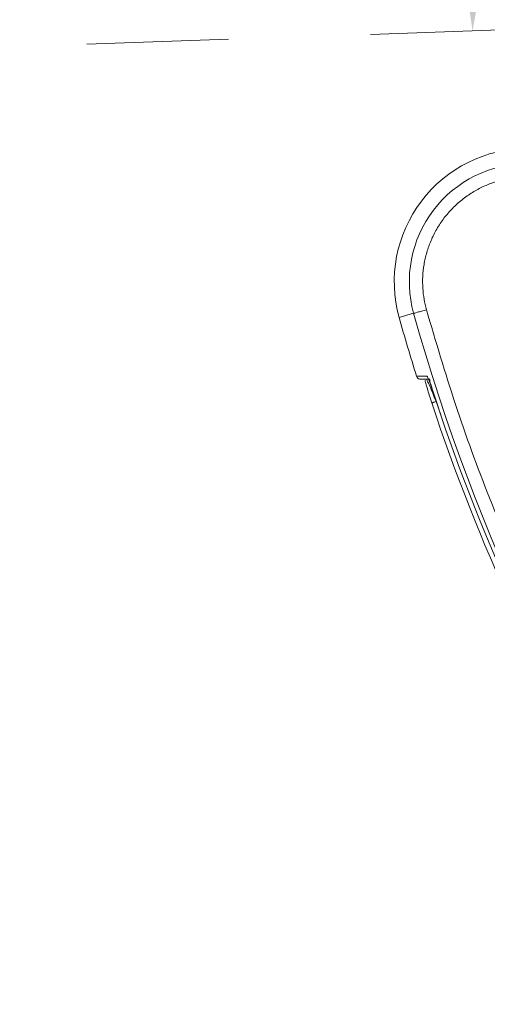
# Model space of a CAD drawing. Header units: millimetres. Extents: x 35469 to 44263, y -24881 to -16268.
# Tile 49 of 231: x 38193 to 38312, y -19104 to -18852. Entities that reach past the tile are written whole.
import ezdxf

# ---------------------------------------------------------------- set-up
doc = ezdxf.new("R2010")
doc.units = ezdxf.units.MM
doc.header["$LTSCALE"] = 0.3175
doc.linetypes.add('CENTER', pattern=[50.8, 31.75, -6.35, 6.35, -6.35])
for name, color, linetype, lineweight in [('1轮廓实线层', 7, 'Continuous', 18), ('7标注层', 4, 'Continuous', 13), ('cen', 2, 'CENTER', 18)]:
    doc.layers.add(name, color=color, linetype=linetype, lineweight=lineweight)
doc.styles.add('标准汉字', font='gbenor.shx', dxfattribs={"bigfont": 'gbcbig.shx'})
doc.dimstyles.new('M1：18', dxfattribs={"dimscale": 18, "dimtxt": 3.5, "dimasz": 2.5, "dimexe": 2, "dimexo": 0, "dimgap": 1.5, "dimtad": 1, "dimdec": 1, "dimdsep": 46, "dimtxsty": '标准汉字', "dimcen": 5, "dimdle": 5, "dimclrd": 1, "dimclre": 1, "dimclrt": 256, "dimadec": 4, "dimazin": 2, "dimtfac": 1, "dimtdec": 1, "dimtmove": 0, "dimatfit": 3, "dimfxl": 1, "dimtolj": 1, "dimarcsym": 0})

# ---------------------------------------------------------------- blocks, each defined once
blk = doc.blocks.new('*D26')
at = {"layer": '7标注层', "color": 1, "lineweight": -2, "ltscale": 18, "transparency": 16777216}
for p, q in [((38578.88, -18839.5), (36752.75, -18839.5)), ((36788.75, -19239.5), (36788.75, -18884.5)), ((38387.06, -19284.5), (36752.75, -19284.5))]:
    blk.add_line(p, q, dxfattribs=at)
at = {"layer": '7标注层', "color": 1, "transparency": 16777216}
for points in [[(36796.25, -18884.5), (36781.25, -18884.5), (36788.75, -18839.5)], [(36781.25, -19239.5), (36796.25, -19239.5), (36788.75, -19284.5)]]:
    blk.add_solid(points, dxfattribs=at)
at = {"layer": 'Defpoints', "color": 0, "transparency": 16777216}
for p in [(36788.75, -18839.5), (38578.88, -18839.5), (38387.06, -19284.5)]:
    blk.add_point(p, dxfattribs=at)
at = {"layer": '7标注层', "transparency": 16777216, "insert": (36730.25, -19062), "char_height": 63, "attachment_point": 5, "rotation": 90, "style": '标准汉字'}
blk.add_mtext('\\A1;445', dxfattribs=at)
blk = doc.blocks.new('*D33')
at = {"layer": '7标注层', "color": 1, "lineweight": -2, "ltscale": 18, "transparency": 16777216}
blk.add_arc((38753.98, -18839.5), 445.67, 95.7877, 176.2123, dxfattribs=at)
at = {"layer": '7标注层', "color": 1, "transparency": 16777216}
for points in [[(38709.42, -18403.59), (38708.66, -18388.61), (38753.98, -18393.83)], [(38301.79, -18809.94), (38316.79, -18810.17), (38308.59, -18855.05)]]:
    blk.add_solid(points, dxfattribs=at)
at = {"layer": 'Defpoints', "color": 0, "transparency": 16777216}
for p in [(38753.98, -17970.42), (38526.67, -18456.15), (38753.98, -18839.5), (37974.46, -18866.72), (38753.98, -18971.19)]:
    blk.add_point(p, dxfattribs=at)
at = {"layer": '7标注层', "transparency": 16777216, "insert": (38391.31, -18489.27), "char_height": 63, "attachment_point": 5, "rotation": 46, "style": '标准汉字'}
blk.add_mtext('\\A1;92%%d', dxfattribs=at)
blk = doc.blocks.new('*D39')
at = {"layer": '7标注层', "color": 1, "lineweight": -2, "ltscale": 18, "transparency": 16777216}
for p, q in [((36904.55, -18904.08), (36904.55, -20813.04)), ((38543.98, -19302.6), (38543.98, -20813.04)), ((38498.98, -20777.04), (36949.55, -20777.04))]:
    blk.add_line(p, q, dxfattribs=at)
at = {"layer": '7标注层', "color": 1, "transparency": 16777216}
for points in [[(36949.55, -20769.54), (36949.55, -20784.54), (36904.55, -20777.04)], [(38498.98, -20784.54), (38498.98, -20769.54), (38543.98, -20777.04)]]:
    blk.add_solid(points, dxfattribs=at)
at = {"layer": 'Defpoints', "color": 0, "transparency": 16777216}
for p in [(36904.55, -18904.08), (38543.98, -19302.6), (36904.55, -20777.04)]:
    blk.add_point(p, dxfattribs=at)
at = {"layer": '7标注层', "transparency": 16777216, "insert": (37724.27, -20718.54), "char_height": 63, "attachment_point": 5, "style": '标准汉字'}
blk.add_mtext('\\A1;1639.4', dxfattribs=at)
blk = doc.blocks.new('*D41')
at = {"layer": '7标注层', "color": 1, "lineweight": -2, "ltscale": 18, "transparency": 16777216}
for p, q in [((40604.54, -18839.5), (40892.23, -18839.5)), ((40856.23, -19973.49), (40856.23, -18884.5)), ((38199.21, -20018.49), (40892.23, -20018.49))]:
    blk.add_line(p, q, dxfattribs=at)
at = {"layer": '7标注层', "color": 1, "transparency": 16777216}
for points in [[(40863.73, -18884.5), (40848.73, -18884.5), (40856.23, -18839.5)], [(40848.73, -19973.49), (40863.73, -19973.49), (40856.23, -20018.49)]]:
    blk.add_solid(points, dxfattribs=at)
at = {"layer": 'Defpoints', "color": 0, "transparency": 16777216}
for p in [(40604.54, -18839.5), (40856.23, -18839.5), (38199.21, -20018.49)]:
    blk.add_point(p, dxfattribs=at)
at = {"layer": '7标注层', "transparency": 16777216, "insert": (40797.73, -19428.99), "char_height": 63, "attachment_point": 5, "rotation": 90, "style": '标准汉字'}
blk.add_mtext('\\A1;1179', dxfattribs=at)

msp = doc.modelspace()

# ---------------------------------------------------------------- linework, layer by layer
at = {"layer": '1轮廓实线层', "ltscale": 18}
for p, q in [((38293.534, -18927.302), (38289.826, -18928.334)), ((38296.973, -18943.376), (38294.27, -18943.374)), ((38295.354, -18944.171), (38297.665, -18944.171)), ((38300.459, -18953.257), (38299.249, -18949.847))]:
    msp.add_line(p, q, dxfattribs=at)
at = {"layer": '1轮廓实线层', "lineweight": 20, "ltscale": 18}
for centre, radius, start, end in [((38322.632, -18919.198), 34.054, 90, 195.5627), ((38322.632, -18919.198), 30.205, 90, 195.5627), ((38770.974, -18794.333), 499.459, 195.5627, 197.36183), ((38770.974, -18794.333), 495.61, 195.5627, 215.97853), ((38770.974, -18794.333), 497.833, 198.24582, 211.25025), ((38770.974, -18794.333), 496.644, 198.29115, 211.33373)]:
    msp.add_arc(centre, radius, start, end, dxfattribs=at)
at = {"layer": '1轮廓实线层', "ltscale": 18}
for points, knots in [([(38322.632, -18892.396), (38321.721, -18892.423), (38319.856, -18892.478), (38317.03, -18892.938), (38314.155, -18893.711), (38311.288, -18894.848), (38308.494, -18896.353), (38305.842, -18898.222), (38303.401, -18900.432), (38301.234, -18902.945), (38299.394, -18905.707), (38297.92, -18908.652), (38296.831, -18911.708), (38296.131, -18914.803), (38295.805, -18917.87), (38295.831, -18920.847), (38296.147, -18923.693), (38296.594, -18925.504), (38296.813, -18926.389)], [0, 0, 0, 0, 18185.4890241, 37211.8524354, 57023.3121172, 77540.1899601, 98658.5666501, 120251.6893731, 142173.3252961, 164262.9877345, 186352.6501729, 208274.2860958, 229867.4088188, 250985.7855087, 271502.6633516, 291314.1230332, 310340.4864444, 328525.9754684, 328525.9754684, 328525.9754684, 328525.9754684]), ([(38293.534, -18927.302), (38293.592, -18927.286), (38293.712, -18927.252), (38294.479, -18927.039), (38295.568, -18926.735), (38296.409, -18926.501), (38296.813, -18926.389)], [0, 0, 0, 0, 21799.8085907, 45311.6595388, 68823.510482, 90623.3190595, 90623.3190595, 90623.3190595, 90623.3190595]), ([(38296.813, -18926.389), (38299.198, -18934.487), (38303.978, -18950.711), (38312.733, -18974.565), (38322.64, -18998.009), (38333.773, -19020.921), (38346.081, -19043.199), (38359.425, -19064.828), (38369.228, -19078.613), (38374.121, -19085.495)], [0, 0, 0, 0, 20669.9267854, 41406.2352934, 62182.814207, 82973.2607262, 103751.0712984, 124489.8341258, 145163.420058, 145163.420058, 145163.420058, 145163.420058]), ([(38294.27, -18943.374), (38294.314, -18943.48), (38294.405, -18943.702), (38294.643, -18943.937), (38294.96, -18944.126), (38295.201, -18944.153), (38295.354, -18944.171)], [0, 0, 0, 0, 21413.5196948, 45186.2779676, 61715.3252397, 90442.2855285, 90442.2855285, 90442.2855285, 90442.2855285]), ([(38299.424, -18950.203), (38299.134, -18949.331), (38298.554, -18947.588), (38297.772, -18945.324), (38297.291, -18944.025), (38297.049, -18943.459), (38296.998, -18943.404), (38296.973, -18943.376)], [0, 0, 0, 0, 26701.7759945, 53377.9038634, 80026.5099664, 93382.4927053, 106885.9158915, 106885.9158915, 106885.9158915, 106885.9158915]), ([(38296.548, -18944.437), (38296.533, -18944.466), (38296.483, -18944.566), (38296.55, -18944.914), (38296.719, -18945.588), (38297.058, -18946.686), (38297.559, -18948.257), (38297.966, -18949.518), (38298.185, -18950.197)], [0, 0, 0, 0, 6355.1007457, 21763.9986586, 41548.4416128, 66162.1782512, 95562.2927821, 129842.5933686, 129842.5933686, 129842.5933686, 129842.5933686]), ([(38299.249, -18949.847), (38298.96, -18949.121), (38298.383, -18947.673), (38297.609, -18945.804), (38297.116, -18944.684), (38296.957, -18944.389), (38296.904, -18944.291)], [0, 0, 0, 0, 26050.1361847, 51965.9075408, 77661.8664956, 90398.7813818, 90398.7813818, 90398.7813818, 90398.7813818]), ([(38297.648, -18944.209), (38297.645, -18944.337), (38297.639, -18944.558), (38297.912, -18945.45), (38298.274, -18946.6), (38298.8, -18948.226), (38299.216, -18949.513), (38299.438, -18950.198)], [0, 0, 0, 0, 22213.2125129, 38706.556685, 58320.748646, 81027.5698764, 106891.1868823, 106891.1868823, 106891.1868823, 106891.1868823]), ([(38299.249, -18949.847), (38299.11, -18949.892), (38298.897, -18949.962), (38298.642, -18950.047), (38298.467, -18950.104), (38298.328, -18950.15), (38298.197, -18950.193), (38298.181, -18950.198), (38298.171, -18950.202)], [0, 0, 0, 0, 31009.8371064, 47759.718609, 64882.6917567, 82005.6648654, 98755.5462538, 129765.3829501, 129765.3829501, 129765.3829501, 129765.3829501])]:
    msp.add_open_spline(points, degree=3, knots=knots, dxfattribs=at)
at = {"layer": '7标注层', "ltscale": 18}
for centre, radius, start in [((38753.983, -18839.495), 1850.561, 300), ((37974.458, -18866.717), 1070.561, 15.054414)]:
    msp.add_arc(centre, radius, start, 182, dxfattribs=at)
at = {"layer": 'cen', "color": 6, "ltscale": 18}
msp.add_line((38753.983, -18839.495), (37974.458, -18866.717), dxfattribs=at)

# ---------------------------------------------------------------- dimensions: what is measured, and where the dimension line sits
at = {"layer": '7标注层', "ltscale": 18}
dim = msp.add_angular_dim_2l(base=(38526.673, -18456.153), line1=((38753.983, -18971.193), (38753.983, -17970.421)), line2=((38753.983, -18839.495), (37974.458, -18866.717)), dimstyle='M1：18', override={"dimtad": 1, "dimtih": 0, "dimtoh": 0, "dimsah": 1, "dimtdec": 4, "dimtzin": 8}, dxfattribs=at)
dim.commit()
dim.dimension.update_dxf_attribs({"geometry": '*D33', "text_midpoint": (38391.314, -18489.27)})
for base, p1, p2, picture, middle in [((36788.753, -18839.495), (38387.055, -19284.495), (38578.878, -18839.495), '*D26', (36730.253, -19061.995)), ((40856.231, -18839.495), (38199.212, -20018.49), (40604.544, -18839.495), '*D41', (40797.731, -19428.993))]:
    dim = msp.add_linear_dim(base=base, p1=p1, p2=p2, angle=90, dimstyle='M1：18', override={"dimsah": 1, "dimtzin": 8}, dxfattribs=at)
    dim.commit()
    dim.dimension.update_dxf_attribs({"geometry": picture, "text_midpoint": middle})
dim = msp.add_linear_dim(base=(36904.55, -20777.041), p1=(38543.983, -19302.602), p2=(36904.55, -18904.079), dimstyle='M1：18', override={"dimsah": 1, "dimtzin": 8}, dxfattribs=at)
dim.commit()
dim.dimension.update_dxf_attribs({"geometry": '*D39', "text_midpoint": (37724.266, -20718.541)})

doc.saveas('drawing.dxf')
